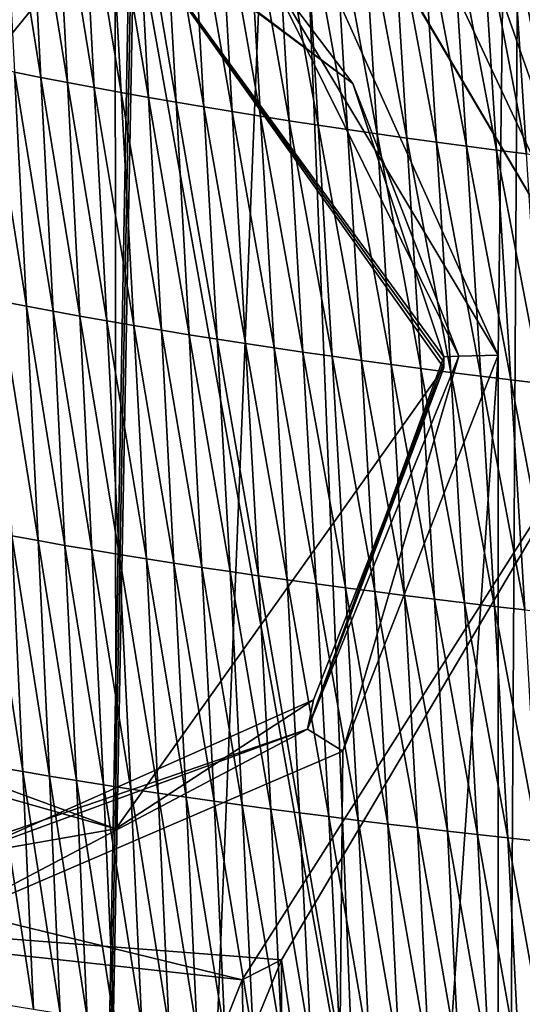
# Model space of a CAD drawing. Extents: x -54 to 446, y -6 to 1400.
# Tile 196 of 254: x -7.58 to -4.23, y 1377.86 to 1384.42. Entities that reach past the tile are written whole.
import ezdxf

# ---------------------------------------------------------------- set-up
doc = ezdxf.new("R2010")
doc.units = 0
doc.header["$LTSCALE"] = 52.148148
for name, color, linetype in [('1192', 7, 'CONTINUOUS'), ('1280', 7, 'CONTINUOUS'), ('1281', 7, 'CONTINUOUS'), ('1312', 7, 'CONTINUOUS'), ('1313', 7, 'CONTINUOUS'), ('1378', 7, 'CONTINUOUS'), ('1576', 7, 'CONTINUOUS'), ('892', 7, 'CONTINUOUS'), ('898', 7, 'CONTINUOUS'), ('928', 7, 'CONTINUOUS'), ('929', 7, 'CONTINUOUS'), ('999', 7, 'CONTINUOUS')]:
    doc.layers.add(name, color=color, linetype=linetype)

msp = doc.modelspace()

# ---------------------------------------------------------------- linework, layer by layer
at = {"layer": '1192', "color": 7, "linetype": 'CONTINUOUS'}
for points in [[(-6.9368, 1379.0288, -10.5186), (-10.794, 1380.4398, -6.5), (-6.9406, 1385.1725, -10.5161), (-6.9368, 1379.0288, -10.5186)], [(-6.9406, 1385.1725, -10.5161), (-10.794, 1380.4398, -6.5), (-10.794, 1383.7602, -6.5), (-6.9406, 1385.1725, -10.5161)], [(-4.75, 1382.1, -11.6704), (-6.9368, 1379.0288, -10.5186), (-6.9406, 1385.1725, -10.5161), (-4.75, 1382.1, -11.6704)]]:
    msp.add_3dface(points, dxfattribs=at)
at = {"layer": '1280', "color": 7, "linetype": 'CONTINUOUS'}
for points in [[(-4.75, 1382.1, -11.6704), (-5.6182, 1379.8887, -14.5826), (-6.9368, 1379.0288, -10.5186), (-4.75, 1382.1, -11.6704)], [(-4.75, 1382.1, -14.906), (-5.6182, 1379.8887, -14.5826), (-4.75, 1382.1, -11.6704), (-4.75, 1382.1, -14.906)], [(-10.5206, 1380.0484, -11.0118), (-10.794, 1380.4398, -6.5), (-6.9368, 1379.0288, -10.5186), (-10.5206, 1380.0484, -11.0118)], [(-7.9507, 1378.8504, -13.3093), (-10.5206, 1380.0484, -11.0118), (-6.9368, 1379.0288, -10.5186), (-7.9507, 1378.8504, -13.3093)], [(-5.6182, 1379.8887, -14.5826), (-7.9507, 1378.8504, -13.3093), (-6.9368, 1379.0288, -10.5186), (-5.6182, 1379.8887, -14.5826)]]:
    msp.add_3dface(points, dxfattribs=at)
at = {"layer": '1281', "color": 7, "linetype": 'CONTINUOUS'}
for points in [[(-9.0211, 1385.1854, -12.4909), (-6.9406, 1385.1725, -10.5161), (-10.794, 1383.7602, -6.5), (-9.0211, 1385.1854, -12.4909)], [(-4.7508, 1382.1726, -14.9057), (-4.7502, 1382.1367, -14.9059), (-6.9406, 1385.1725, -10.5161), (-4.7508, 1382.1726, -14.9057)], [(-5.3579, 1383.9926, -14.6879), (-4.7508, 1382.1726, -14.9057), (-6.9406, 1385.1725, -10.5161), (-5.3579, 1383.9926, -14.6879)], [(-4.7502, 1382.1367, -14.9059), (-4.75, 1382.1, -14.906), (-6.9406, 1385.1725, -10.5161), (-4.7502, 1382.1367, -14.9059)], [(-4.75, 1382.1, -14.906), (-4.75, 1382.1, -11.6704), (-6.9406, 1385.1725, -10.5161), (-4.75, 1382.1, -14.906)], [(-6.9027, 1385.1591, -13.9608), (-5.3579, 1383.9926, -14.6879), (-6.9406, 1385.1725, -10.5161), (-6.9027, 1385.1591, -13.9608)]]:
    msp.add_3dface(points, dxfattribs=at)
at = {"layer": '1312', "color": 7, "linetype": 'CONTINUOUS'}
for points in [[(-3.5, 1382.1, -12.1041), (-6.0941, 1378.0235, -11.0282), (-3.5, 1382.1, -13.5554), (-3.5, 1382.1, -12.1041)], [(-6.0941, 1378.0235, -11.0282), (-5.8319, 1378.1567, -12.7275), (-3.5, 1382.1, -13.5554), (-6.0941, 1378.0235, -11.0282)], [(-6.0941, 1378.0235, -11.0282), (-11.5655, 1379.3546, -5), (-10.7432, 1378.5328, -8.9768), (-6.0941, 1378.0235, -11.0282)], [(-6.0941, 1378.0235, -11.0282), (-10.7432, 1378.5328, -8.9768), (-5.8319, 1378.1567, -12.7275), (-6.0941, 1378.0235, -11.0282)]]:
    msp.add_3dface(points, dxfattribs=at)
at = {"layer": '1313', "color": 7, "linetype": 'CONTINUOUS'}
for points in [[(-5.8144, 1386.0336, -11.1782), (-3.5, 1382.1, -12.1041), (-5.8231, 1386.0384, -12.7315), (-5.8144, 1386.0336, -11.1782)], [(-3.5, 1382.1, -12.1041), (-3.5, 1382.1, -13.5554), (-5.8231, 1386.0384, -12.7315), (-3.5, 1382.1, -12.1041)]]:
    msp.add_3dface(points, dxfattribs=at)
at = {"layer": '1378', "color": 7, "linetype": 'CONTINUOUS'}
for points in [[(-9.7708, 1393.9913, 13.5274), (-7.5549, 1345.8057, 11.7864), (-9.9522, 1357.5035, 9.8465), (-9.7708, 1393.9913, 13.5274)], [(-6.7, 1393.041, 17.2233), (-7.5549, 1345.8057, 11.7864), (-9.7708, 1393.9913, 13.5274), (-6.7, 1393.041, 17.2233)], [(-6.7, 1393.041, 17.2233), (-6.7, 1392.0717, 17.1158), (-7.5549, 1345.8057, 11.7864), (-6.7, 1393.041, 17.2233)], [(-6.7, 1391.1, 17.0082), (-7.5549, 1345.8057, 11.7864), (-6.7, 1392.0717, 17.1158), (-6.7, 1391.1, 17.0082)], [(-5.8127, 1388.7334, 17.4236), (-7.5549, 1345.8057, 11.7864), (-6.7, 1391.1, 17.0082), (-5.8127, 1388.7334, 17.4236)], [(-4.0933, 1345.843, 13.9243), (-7.5549, 1345.8057, 11.7864), (-5.8127, 1388.7334, 17.4236), (-4.0933, 1345.843, 13.9243)], [(-3.1, 1387.5, 18.618), (-4.0933, 1345.843, 13.9243), (-5.8127, 1388.7334, 17.4236), (-3.1, 1387.5, 18.618)]]:
    msp.add_3dface(points, dxfattribs=at)
at = {"layer": '1576', "color": 7, "linetype": 'CONTINUOUS'}
for points in [[(-7.5159, 1385.5946, 19.5554), (-7.6902, 1385.6316, 19.4404), (-7.4353, 1384.0335, 19.4284), (-7.5159, 1385.5946, 19.5554)], [(-7.4353, 1384.0335, 19.4284), (-7.6902, 1385.6316, 19.4404), (-7.6109, 1384.0686, 19.314), (-7.4353, 1384.0335, 19.4284)], [(-7.3402, 1385.5583, 19.6671), (-7.5159, 1385.5946, 19.5554), (-7.2583, 1383.9991, 19.5395), (-7.3402, 1385.5583, 19.6671)], [(-7.2583, 1383.9991, 19.5395), (-7.5159, 1385.5946, 19.5554), (-7.4353, 1384.0335, 19.4284), (-7.2583, 1383.9991, 19.5395)], [(-7.1629, 1385.5227, 19.7756), (-7.3402, 1385.5583, 19.6671), (-7.0798, 1383.9654, 19.6474), (-7.1629, 1385.5227, 19.7756)], [(-7.0798, 1383.9654, 19.6474), (-7.3402, 1385.5583, 19.6671), (-7.2583, 1383.9991, 19.5395), (-7.0798, 1383.9654, 19.6474)], [(-6.9841, 1385.4877, 19.8812), (-7.1629, 1385.5227, 19.7756), (-6.8997, 1383.9323, 19.7523), (-6.9841, 1385.4877, 19.8812)], [(-6.8997, 1383.9323, 19.7523), (-7.1629, 1385.5227, 19.7756), (-7.0798, 1383.9654, 19.6474), (-6.8997, 1383.9323, 19.7523)], [(-6.8035, 1385.4534, 19.9839), (-6.9841, 1385.4877, 19.8812), (-6.7179, 1383.8998, 19.8544), (-6.8035, 1385.4534, 19.9839)], [(-6.7179, 1383.8998, 19.8544), (-6.9841, 1385.4877, 19.8812), (-6.8997, 1383.9323, 19.7523), (-6.7179, 1383.8998, 19.8544)], [(-6.6212, 1385.4197, 20.084), (-6.8035, 1385.4534, 19.9839), (-6.5344, 1383.8679, 19.954), (-6.6212, 1385.4197, 20.084)], [(-6.5344, 1383.8679, 19.954), (-6.8035, 1385.4534, 19.9839), (-6.7179, 1383.8998, 19.8544), (-6.5344, 1383.8679, 19.954)], [(-6.4368, 1385.3865, 20.1816), (-6.6212, 1385.4197, 20.084), (-6.3489, 1383.8365, 20.0511), (-6.4368, 1385.3865, 20.1816)], [(-6.3489, 1383.8365, 20.0511), (-6.6212, 1385.4197, 20.084), (-6.5344, 1383.8679, 19.954), (-6.3489, 1383.8365, 20.0511)], [(-6.2505, 1385.3539, 20.2771), (-6.4368, 1385.3865, 20.1816), (-6.1614, 1383.8056, 20.146), (-6.2505, 1385.3539, 20.2771)], [(-6.1614, 1383.8056, 20.146), (-6.4368, 1385.3865, 20.1816), (-6.3489, 1383.8365, 20.0511), (-6.1614, 1383.8056, 20.146)], [(-6.0619, 1385.3217, 20.3705), (-6.2505, 1385.3539, 20.2771), (-5.9719, 1383.7751, 20.2389), (-6.0619, 1385.3217, 20.3705)], [(-5.9719, 1383.7751, 20.2389), (-6.2505, 1385.3539, 20.2771), (-6.1614, 1383.8056, 20.146), (-5.9719, 1383.7751, 20.2389)], [(-5.8713, 1385.29, 20.462), (-6.0619, 1385.3217, 20.3705), (-5.7803, 1383.7451, 20.33), (-5.8713, 1385.29, 20.462)], [(-5.7803, 1383.7451, 20.33), (-6.0619, 1385.3217, 20.3705), (-5.9719, 1383.7751, 20.2389), (-5.7803, 1383.7451, 20.33)], [(-5.6788, 1385.2587, 20.5515), (-5.8713, 1385.29, 20.462), (-5.5869, 1383.7154, 20.419), (-5.6788, 1385.2587, 20.5515)], [(-5.5869, 1383.7154, 20.419), (-5.8713, 1385.29, 20.462), (-5.7803, 1383.7451, 20.33), (-5.5869, 1383.7154, 20.419)], [(-5.4847, 1385.2279, 20.6389), (-5.6788, 1385.2587, 20.5515), (-5.3919, 1383.6863, 20.5061), (-5.4847, 1385.2279, 20.6389)], [(-5.3919, 1383.6863, 20.5061), (-5.6788, 1385.2587, 20.5515), (-5.5869, 1383.7154, 20.419), (-5.3919, 1383.6863, 20.5061)], [(-5.2892, 1385.1977, 20.7243), (-5.4847, 1385.2279, 20.6389), (-5.1956, 1383.6576, 20.5911), (-5.2892, 1385.1977, 20.7243)], [(-5.1956, 1383.6576, 20.5911), (-5.4847, 1385.2279, 20.6389), (-5.3919, 1383.6863, 20.5061), (-5.1956, 1383.6576, 20.5911)], [(-5.0926, 1385.168, 20.8074), (-5.2892, 1385.1977, 20.7243), (-4.9981, 1383.6295, 20.6739), (-5.0926, 1385.168, 20.8074)], [(-4.9981, 1383.6295, 20.6739), (-5.2892, 1385.1977, 20.7243), (-5.1956, 1383.6576, 20.5911), (-4.9981, 1383.6295, 20.6739)], [(-4.8949, 1385.139, 20.888), (-5.0926, 1385.168, 20.8074), (-4.7996, 1383.602, 20.7541), (-4.8949, 1385.139, 20.888)], [(-4.7996, 1383.602, 20.7541), (-5.0926, 1385.168, 20.8074), (-4.9981, 1383.6295, 20.6739), (-4.7996, 1383.602, 20.7541)], [(-4.6964, 1385.1106, 20.9657), (-4.8949, 1385.139, 20.888), (-4.6003, 1383.5751, 20.8316), (-4.6964, 1385.1106, 20.9657)], [(-4.6003, 1383.5751, 20.8316), (-4.8949, 1385.139, 20.888), (-4.7996, 1383.602, 20.7541), (-4.6003, 1383.5751, 20.8316)], [(-4.4973, 1385.0829, 21.0404), (-4.6964, 1385.1106, 20.9657), (-4.4002, 1383.5488, 20.9059), (-4.4973, 1385.0829, 21.0404)], [(-4.4002, 1383.5488, 20.9059), (-4.6964, 1385.1106, 20.9657), (-4.6003, 1383.5751, 20.8316), (-4.4002, 1383.5488, 20.9059)], [(-4.2977, 1385.056, 21.1117), (-4.4973, 1385.0829, 21.0404), (-4.1995, 1383.5234, 20.9767), (-4.2977, 1385.056, 21.1117)], [(-4.1995, 1383.5234, 20.9767), (-4.4973, 1385.0829, 21.0404), (-4.4002, 1383.5488, 20.9059), (-4.1995, 1383.5234, 20.9767)], [(-4.0979, 1385.0298, 21.1796), (-4.2977, 1385.056, 21.1117), (-3.9987, 1383.4986, 21.0442), (-4.0979, 1385.0298, 21.1796)], [(-3.9987, 1383.4986, 21.0442), (-4.2977, 1385.056, 21.1117), (-4.1995, 1383.5234, 20.9767), (-3.9987, 1383.4986, 21.0442)], [(-7.6109, 1384.0686, 19.314), (-7.7852, 1384.1045, 19.1961), (-7.5312, 1382.5092, 19.1851), (-7.6109, 1384.0686, 19.314)], [(-7.5312, 1382.5092, 19.1851), (-7.7852, 1384.1045, 19.1961), (-7.7066, 1382.543, 19.0679), (-7.5312, 1382.5092, 19.1851)], [(-7.4353, 1384.0335, 19.4284), (-7.6109, 1384.0686, 19.314), (-7.3544, 1382.476, 19.2989), (-7.4353, 1384.0335, 19.4284)], [(-7.3544, 1382.476, 19.2989), (-7.6109, 1384.0686, 19.314), (-7.5312, 1382.5092, 19.1851), (-7.3544, 1382.476, 19.2989)], [(-7.2583, 1383.9991, 19.5395), (-7.4353, 1384.0335, 19.4284), (-7.1762, 1382.4436, 19.4094), (-7.2583, 1383.9991, 19.5395)], [(-7.1762, 1382.4436, 19.4094), (-7.4353, 1384.0335, 19.4284), (-7.3544, 1382.476, 19.2989), (-7.1762, 1382.4436, 19.4094)], [(-7.0798, 1383.9654, 19.6474), (-7.2583, 1383.9991, 19.5395), (-6.9965, 1382.4117, 19.5168), (-7.0798, 1383.9654, 19.6474)], [(-6.9965, 1382.4117, 19.5168), (-7.2583, 1383.9991, 19.5395), (-7.1762, 1382.4436, 19.4094), (-6.9965, 1382.4117, 19.5168)], [(-6.8997, 1383.9323, 19.7523), (-7.0798, 1383.9654, 19.6474), (-6.8153, 1382.3806, 19.6212), (-6.8997, 1383.9323, 19.7523)], [(-6.8153, 1382.3806, 19.6212), (-7.0798, 1383.9654, 19.6474), (-6.9965, 1382.4117, 19.5168), (-6.8153, 1382.3806, 19.6212)], [(-6.7179, 1383.8998, 19.8544), (-6.8997, 1383.9323, 19.7523), (-6.6323, 1382.3499, 19.7227), (-6.7179, 1383.8998, 19.8544)], [(-6.6323, 1382.3499, 19.7227), (-6.8997, 1383.9323, 19.7523), (-6.8153, 1382.3806, 19.6212), (-6.6323, 1382.3499, 19.7227)], [(-6.5344, 1383.8679, 19.954), (-6.7179, 1383.8998, 19.8544), (-6.4476, 1382.3199, 19.8217), (-6.5344, 1383.8679, 19.954)], [(-6.4476, 1382.3199, 19.8217), (-6.7179, 1383.8998, 19.8544), (-6.6323, 1382.3499, 19.7227), (-6.4476, 1382.3199, 19.8217)], [(-6.3489, 1383.8365, 20.0511), (-6.5344, 1383.8679, 19.954), (-6.2611, 1382.2903, 19.9184), (-6.3489, 1383.8365, 20.0511)], [(-6.2611, 1382.2903, 19.9184), (-6.5344, 1383.8679, 19.954), (-6.4476, 1382.3199, 19.8217), (-6.2611, 1382.2903, 19.9184)], [(-6.1614, 1383.8056, 20.146), (-6.3489, 1383.8365, 20.0511), (-6.0726, 1382.2611, 20.0128), (-6.1614, 1383.8056, 20.146)], [(-6.0726, 1382.2611, 20.0128), (-6.3489, 1383.8365, 20.0511), (-6.2611, 1382.2903, 19.9184), (-6.0726, 1382.2611, 20.0128)], [(-5.9719, 1383.7751, 20.2389), (-6.1614, 1383.8056, 20.146), (-5.882, 1382.2323, 20.1053), (-5.9719, 1383.7751, 20.2389)], [(-5.882, 1382.2323, 20.1053), (-6.1614, 1383.8056, 20.146), (-6.0726, 1382.2611, 20.0128), (-5.882, 1382.2323, 20.1053)], [(-5.7803, 1383.7451, 20.33), (-5.9719, 1383.7751, 20.2389), (-5.6896, 1382.204, 20.1959), (-5.7803, 1383.7451, 20.33)], [(-5.6896, 1382.204, 20.1959), (-5.9719, 1383.7751, 20.2389), (-5.882, 1382.2323, 20.1053), (-5.6896, 1382.204, 20.1959)], [(-5.5869, 1383.7154, 20.419), (-5.7803, 1383.7451, 20.33), (-5.4953, 1382.176, 20.2846), (-5.5869, 1383.7154, 20.419)], [(-5.4953, 1382.176, 20.2846), (-5.7803, 1383.7451, 20.33), (-5.6896, 1382.204, 20.1959), (-5.4953, 1382.176, 20.2846)], [(-5.3919, 1383.6863, 20.5061), (-5.5869, 1383.7154, 20.419), (-5.2995, 1382.1485, 20.3712), (-5.3919, 1383.6863, 20.5061)], [(-5.2995, 1382.1485, 20.3712), (-5.5869, 1383.7154, 20.419), (-5.4953, 1382.176, 20.2846), (-5.2995, 1382.1485, 20.3712)], [(-5.1956, 1383.6576, 20.5911), (-5.3919, 1383.6863, 20.5061), (-5.1024, 1382.1215, 20.4559), (-5.1956, 1383.6576, 20.5911)], [(-5.1024, 1382.1215, 20.4559), (-5.3919, 1383.6863, 20.5061), (-5.2995, 1382.1485, 20.3712), (-5.1024, 1382.1215, 20.4559)], [(-4.9981, 1383.6295, 20.6739), (-5.1956, 1383.6576, 20.5911), (-4.9042, 1382.0949, 20.5384), (-4.9981, 1383.6295, 20.6739)], [(-4.9042, 1382.0949, 20.5384), (-5.1956, 1383.6576, 20.5911), (-5.1024, 1382.1215, 20.4559), (-4.9042, 1382.0949, 20.5384)], [(-4.7996, 1383.602, 20.7541), (-4.9981, 1383.6295, 20.6739), (-4.7049, 1382.0689, 20.6184), (-4.7996, 1383.602, 20.7541)], [(-4.7049, 1382.0689, 20.6184), (-4.9981, 1383.6295, 20.6739), (-4.9042, 1382.0949, 20.5384), (-4.7049, 1382.0689, 20.6184)], [(-4.6003, 1383.5751, 20.8316), (-4.7996, 1383.602, 20.7541), (-4.5047, 1382.0436, 20.6955), (-4.6003, 1383.5751, 20.8316)], [(-4.5047, 1382.0436, 20.6955), (-4.7996, 1383.602, 20.7541), (-4.7049, 1382.0689, 20.6184), (-4.5047, 1382.0436, 20.6955)], [(-4.4002, 1383.5488, 20.9059), (-4.6003, 1383.5751, 20.8316), (-4.3037, 1382.0188, 20.7694), (-4.4002, 1383.5488, 20.9059)], [(-4.3037, 1382.0188, 20.7694), (-4.6003, 1383.5751, 20.8316), (-4.5047, 1382.0436, 20.6955), (-4.3037, 1382.0188, 20.7694)], [(-4.1995, 1383.5234, 20.9767), (-4.4002, 1383.5488, 20.9059), (-4.1022, 1381.9948, 20.8399), (-4.1995, 1383.5234, 20.9767)], [(-4.1022, 1381.9948, 20.8399), (-4.4002, 1383.5488, 20.9059), (-4.3037, 1382.0188, 20.7694), (-4.1022, 1381.9948, 20.8399)], [(-7.5312, 1382.5092, 19.1851), (-7.7066, 1382.543, 19.0679), (-7.4528, 1380.9479, 19.0532), (-7.5312, 1382.5092, 19.1851)], [(-7.4528, 1380.9479, 19.0532), (-7.7066, 1382.543, 19.0679), (-7.6293, 1380.9798, 18.9365), (-7.4528, 1380.9479, 19.0532)], [(-7.3544, 1382.476, 19.2989), (-7.5312, 1382.5092, 19.1851), (-7.2749, 1380.9167, 19.1664), (-7.3544, 1382.476, 19.2989)], [(-7.2749, 1380.9167, 19.1664), (-7.5312, 1382.5092, 19.1851), (-7.4528, 1380.9479, 19.0532), (-7.2749, 1380.9167, 19.1664)], [(-7.1762, 1382.4436, 19.4094), (-7.3544, 1382.476, 19.2989), (-7.0957, 1380.8861, 19.2763), (-7.1762, 1382.4436, 19.4094)], [(-7.0957, 1380.8861, 19.2763), (-7.3544, 1382.476, 19.2989), (-7.2749, 1380.9167, 19.1664), (-7.0957, 1380.8861, 19.2763)], [(-6.9965, 1382.4117, 19.5168), (-7.1762, 1382.4436, 19.4094), (-6.9149, 1380.8562, 19.3831), (-6.9965, 1382.4117, 19.5168)], [(-6.9149, 1380.8562, 19.3831), (-7.1762, 1382.4436, 19.4094), (-7.0957, 1380.8861, 19.2763), (-6.9149, 1380.8562, 19.3831)], [(-6.8153, 1382.3806, 19.6212), (-6.9965, 1382.4117, 19.5168), (-6.7325, 1380.8269, 19.487), (-6.8153, 1382.3806, 19.6212)], [(-6.7325, 1380.8269, 19.487), (-6.9965, 1382.4117, 19.5168), (-6.9149, 1380.8562, 19.3831), (-6.7325, 1380.8269, 19.487)], [(-6.6323, 1382.3499, 19.7227), (-6.8153, 1382.3806, 19.6212), (-6.5485, 1380.7981, 19.5881), (-6.6323, 1382.3499, 19.7227)], [(-6.5485, 1380.7981, 19.5881), (-6.8153, 1382.3806, 19.6212), (-6.7325, 1380.8269, 19.487), (-6.5485, 1380.7981, 19.5881)], [(-6.4476, 1382.3199, 19.8217), (-6.6323, 1382.3499, 19.7227), (-6.3628, 1380.7698, 19.6866), (-6.4476, 1382.3199, 19.8217)], [(-6.3628, 1380.7698, 19.6866), (-6.6323, 1382.3499, 19.7227), (-6.5485, 1380.7981, 19.5881), (-6.3628, 1380.7698, 19.6866)], [(-6.2611, 1382.2903, 19.9184), (-6.4476, 1382.3199, 19.8217), (-6.1753, 1380.7419, 19.7828), (-6.2611, 1382.2903, 19.9184)], [(-6.1753, 1380.7419, 19.7828), (-6.4476, 1382.3199, 19.8217), (-6.3628, 1380.7698, 19.6866), (-6.1753, 1380.7419, 19.7828)], [(-6.0726, 1382.2611, 20.0128), (-6.2611, 1382.2903, 19.9184), (-5.9859, 1380.7145, 19.8768), (-6.0726, 1382.2611, 20.0128)], [(-5.9859, 1380.7145, 19.8768), (-6.2611, 1382.2903, 19.9184), (-6.1753, 1380.7419, 19.7828), (-5.9859, 1380.7145, 19.8768)], [(-5.882, 1382.2323, 20.1053), (-6.0726, 1382.2611, 20.0128), (-5.7945, 1380.6875, 19.9688), (-5.882, 1382.2323, 20.1053)], [(-5.7945, 1380.6875, 19.9688), (-6.0726, 1382.2611, 20.0128), (-5.9859, 1380.7145, 19.8768), (-5.7945, 1380.6875, 19.9688)], [(-5.6896, 1382.204, 20.1959), (-5.882, 1382.2323, 20.1053), (-5.6012, 1380.6608, 20.059), (-5.6896, 1382.204, 20.1959)], [(-5.6012, 1380.6608, 20.059), (-5.882, 1382.2323, 20.1053), (-5.7945, 1380.6875, 19.9688), (-5.6012, 1380.6608, 20.059)], [(-5.4953, 1382.176, 20.2846), (-5.6896, 1382.204, 20.1959), (-5.4062, 1380.6345, 20.1473), (-5.4953, 1382.176, 20.2846)], [(-5.4062, 1380.6345, 20.1473), (-5.6896, 1382.204, 20.1959), (-5.6012, 1380.6608, 20.059), (-5.4062, 1380.6345, 20.1473)], [(-5.2995, 1382.1485, 20.3712), (-5.4953, 1382.176, 20.2846), (-5.2097, 1380.6086, 20.2336), (-5.2995, 1382.1485, 20.3712)], [(-5.2097, 1380.6086, 20.2336), (-5.4953, 1382.176, 20.2846), (-5.4062, 1380.6345, 20.1473), (-5.2097, 1380.6086, 20.2336)], [(-5.1024, 1382.1215, 20.4559), (-5.2995, 1382.1485, 20.3712), (-5.0119, 1380.5831, 20.3179), (-5.1024, 1382.1215, 20.4559)], [(-5.0119, 1380.5831, 20.3179), (-5.2995, 1382.1485, 20.3712), (-5.2097, 1380.6086, 20.2336), (-5.0119, 1380.5831, 20.3179)], [(-4.9042, 1382.0949, 20.5384), (-5.1024, 1382.1215, 20.4559), (-4.8129, 1380.5582, 20.4001), (-4.9042, 1382.0949, 20.5384)], [(-4.8129, 1380.5582, 20.4001), (-5.1024, 1382.1215, 20.4559), (-5.0119, 1380.5831, 20.3179), (-4.8129, 1380.5582, 20.4001)], [(-4.7049, 1382.0689, 20.6184), (-4.9042, 1382.0949, 20.5384), (-4.613, 1380.5337, 20.4798), (-4.7049, 1382.0689, 20.6184)], [(-4.613, 1380.5337, 20.4798), (-4.9042, 1382.0949, 20.5384), (-4.8129, 1380.5582, 20.4001), (-4.613, 1380.5337, 20.4798)], [(-4.5047, 1382.0436, 20.6955), (-4.7049, 1382.0689, 20.6184), (-4.4121, 1380.5098, 20.5566), (-4.5047, 1382.0436, 20.6955)], [(-4.4121, 1380.5098, 20.5566), (-4.7049, 1382.0689, 20.6184), (-4.613, 1380.5337, 20.4798), (-4.4121, 1380.5098, 20.5566)], [(-4.3037, 1382.0188, 20.7694), (-4.5047, 1382.0436, 20.6955), (-4.2103, 1380.4865, 20.6302), (-4.3037, 1382.0188, 20.7694)], [(-4.2103, 1380.4865, 20.6302), (-4.5047, 1382.0436, 20.6955), (-4.4121, 1380.5098, 20.5566), (-4.2103, 1380.4865, 20.6302)], [(-4.1022, 1381.9948, 20.8399), (-4.3037, 1382.0188, 20.7694), (-4.0079, 1380.4639, 20.7003), (-4.1022, 1381.9948, 20.8399)], [(-4.0079, 1380.4639, 20.7003), (-4.3037, 1382.0188, 20.7694), (-4.2103, 1380.4865, 20.6302), (-4.0079, 1380.4639, 20.7003)], [(-7.6293, 1380.9798, 18.9365), (-7.8045, 1381.0124, 18.8161), (-7.5549, 1379.4093, 18.8013), (-7.6293, 1380.9798, 18.9365)], [(-7.5549, 1379.4093, 18.8013), (-7.8045, 1381.0124, 18.8161), (-7.731, 1379.4401, 18.6816), (-7.5549, 1379.4093, 18.8013)], [(-7.4528, 1380.9479, 19.0532), (-7.6293, 1380.9798, 18.9365), (-7.3775, 1379.3793, 18.9174), (-7.4528, 1380.9479, 19.0532)], [(-7.3775, 1379.3793, 18.9174), (-7.6293, 1380.9798, 18.9365), (-7.5549, 1379.4093, 18.8013), (-7.3775, 1379.3793, 18.9174)], [(-7.2749, 1380.9167, 19.1664), (-7.4528, 1380.9479, 19.0532), (-7.1987, 1379.35, 19.03), (-7.2749, 1380.9167, 19.1664)], [(-7.1987, 1379.35, 19.03), (-7.4528, 1380.9479, 19.0532), (-7.3775, 1379.3793, 18.9174), (-7.1987, 1379.35, 19.03)], [(-7.0957, 1380.8861, 19.2763), (-7.2749, 1380.9167, 19.1664), (-7.0184, 1379.3213, 19.1394), (-7.0957, 1380.8861, 19.2763)], [(-7.0184, 1379.3213, 19.1394), (-7.2749, 1380.9167, 19.1664), (-7.1987, 1379.35, 19.03), (-7.0184, 1379.3213, 19.1394)], [(-6.9149, 1380.8562, 19.3831), (-7.0957, 1380.8861, 19.2763), (-6.8367, 1379.2932, 19.2457), (-6.9149, 1380.8562, 19.3831)], [(-6.8367, 1379.2932, 19.2457), (-7.0957, 1380.8861, 19.2763), (-7.0184, 1379.3213, 19.1394), (-6.8367, 1379.2932, 19.2457)], [(-6.7325, 1380.8269, 19.487), (-6.9149, 1380.8562, 19.3831), (-6.6534, 1379.2656, 19.3491), (-6.7325, 1380.8269, 19.487)], [(-6.6534, 1379.2656, 19.3491), (-6.9149, 1380.8562, 19.3831), (-6.8367, 1379.2932, 19.2457), (-6.6534, 1379.2656, 19.3491)], [(-6.5485, 1380.7981, 19.5881), (-6.7325, 1380.8269, 19.487), (-6.4685, 1379.2386, 19.4497), (-6.5485, 1380.7981, 19.5881)], [(-6.4685, 1379.2386, 19.4497), (-6.7325, 1380.8269, 19.487), (-6.6534, 1379.2656, 19.3491), (-6.4685, 1379.2386, 19.4497)], [(-6.3628, 1380.7698, 19.6866), (-6.5485, 1380.7981, 19.5881), (-6.2819, 1379.212, 19.5478), (-6.3628, 1380.7698, 19.6866)], [(-6.2819, 1379.212, 19.5478), (-6.5485, 1380.7981, 19.5881), (-6.4685, 1379.2386, 19.4497), (-6.2819, 1379.212, 19.5478)], [(-6.1753, 1380.7419, 19.7828), (-6.3628, 1380.7698, 19.6866), (-6.0936, 1379.1858, 19.6435), (-6.1753, 1380.7419, 19.7828)], [(-6.0936, 1379.1858, 19.6435), (-6.3628, 1380.7698, 19.6866), (-6.2819, 1379.212, 19.5478), (-6.0936, 1379.1858, 19.6435)], [(-5.9859, 1380.7145, 19.8768), (-6.1753, 1380.7419, 19.7828), (-5.9034, 1379.16, 19.7371), (-5.9859, 1380.7145, 19.8768)], [(-5.9034, 1379.16, 19.7371), (-6.1753, 1380.7419, 19.7828), (-6.0936, 1379.1858, 19.6435), (-5.9034, 1379.16, 19.7371)], [(-5.7945, 1380.6875, 19.9688), (-5.9859, 1380.7145, 19.8768), (-5.7113, 1379.1346, 19.8287), (-5.7945, 1380.6875, 19.9688)], [(-5.7113, 1379.1346, 19.8287), (-5.9859, 1380.7145, 19.8768), (-5.9034, 1379.16, 19.7371), (-5.7113, 1379.1346, 19.8287)], [(-5.6012, 1380.6608, 20.059), (-5.7945, 1380.6875, 19.9688), (-5.5173, 1379.1095, 19.9185), (-5.6012, 1380.6608, 20.059)], [(-5.5173, 1379.1095, 19.9185), (-5.7945, 1380.6875, 19.9688), (-5.7113, 1379.1346, 19.8287), (-5.5173, 1379.1095, 19.9185)], [(-5.4062, 1380.6345, 20.1473), (-5.6012, 1380.6608, 20.059), (-5.3217, 1379.0848, 20.0064), (-5.4062, 1380.6345, 20.1473)], [(-5.3217, 1379.0848, 20.0064), (-5.6012, 1380.6608, 20.059), (-5.5173, 1379.1095, 19.9185), (-5.3217, 1379.0848, 20.0064)], [(-5.2097, 1380.6086, 20.2336), (-5.4062, 1380.6345, 20.1473), (-5.1246, 1379.0604, 20.0924), (-5.2097, 1380.6086, 20.2336)], [(-5.1246, 1379.0604, 20.0924), (-5.4062, 1380.6345, 20.1473), (-5.3217, 1379.0848, 20.0064), (-5.1246, 1379.0604, 20.0924)], [(-5.0119, 1380.5831, 20.3179), (-5.2097, 1380.6086, 20.2336), (-4.9262, 1379.0365, 20.1764), (-5.0119, 1380.5831, 20.3179)], [(-4.9262, 1379.0365, 20.1764), (-5.2097, 1380.6086, 20.2336), (-5.1246, 1379.0604, 20.0924), (-4.9262, 1379.0365, 20.1764)], [(-4.8129, 1380.5582, 20.4001), (-5.0119, 1380.5831, 20.3179), (-4.7267, 1379.0129, 20.2582), (-4.8129, 1380.5582, 20.4001)], [(-4.7267, 1379.0129, 20.2582), (-5.0119, 1380.5831, 20.3179), (-4.9262, 1379.0365, 20.1764), (-4.7267, 1379.0129, 20.2582)], [(-4.613, 1380.5337, 20.4798), (-4.8129, 1380.5582, 20.4001), (-4.5261, 1378.9899, 20.3376), (-4.613, 1380.5337, 20.4798)], [(-4.5261, 1378.9899, 20.3376), (-4.8129, 1380.5582, 20.4001), (-4.7267, 1379.0129, 20.2582), (-4.5261, 1378.9899, 20.3376)], [(-4.4121, 1380.5098, 20.5566), (-4.613, 1380.5337, 20.4798), (-4.3246, 1378.9674, 20.4141), (-4.4121, 1380.5098, 20.5566)], [(-4.3246, 1378.9674, 20.4141), (-4.613, 1380.5337, 20.4798), (-4.5261, 1378.9899, 20.3376), (-4.3246, 1378.9674, 20.4141)], [(-4.2103, 1380.4865, 20.6302), (-4.4121, 1380.5098, 20.5566), (-4.1223, 1378.9455, 20.4874), (-4.2103, 1380.4865, 20.6302)], [(-4.1223, 1378.9455, 20.4874), (-4.4121, 1380.5098, 20.5566), (-4.3246, 1378.9674, 20.4141), (-4.1223, 1378.9455, 20.4874)], [(-7.5549, 1379.4093, 18.8013), (-7.731, 1379.4401, 18.6816), (-7.4852, 1377.8271, 18.6618), (-7.5549, 1379.4093, 18.8013)], [(-7.4852, 1377.8271, 18.6618), (-7.731, 1379.4401, 18.6816), (-7.6621, 1377.8561, 18.5427), (-7.4852, 1377.8271, 18.6618)], [(-7.3775, 1379.3793, 18.9174), (-7.5549, 1379.4093, 18.8013), (-7.307, 1377.7989, 18.7773), (-7.3775, 1379.3793, 18.9174)], [(-7.307, 1377.7989, 18.7773), (-7.5549, 1379.4093, 18.8013), (-7.4852, 1377.8271, 18.6618), (-7.307, 1377.7989, 18.7773)], [(-7.1987, 1379.35, 19.03), (-7.3775, 1379.3793, 18.9174), (-7.1274, 1377.7713, 18.8894), (-7.1987, 1379.35, 19.03)], [(-7.1274, 1377.7713, 18.8894), (-7.3775, 1379.3793, 18.9174), (-7.307, 1377.7989, 18.7773), (-7.1274, 1377.7713, 18.8894)], [(-7.0184, 1379.3213, 19.1394), (-7.1987, 1379.35, 19.03), (-6.9464, 1377.7443, 18.9982), (-7.0184, 1379.3213, 19.1394)], [(-6.9464, 1377.7443, 18.9982), (-7.1987, 1379.35, 19.03), (-7.1274, 1377.7713, 18.8894), (-6.9464, 1377.7443, 18.9982)], [(-6.8367, 1379.2932, 19.2457), (-7.0184, 1379.3213, 19.1394), (-6.7639, 1377.7178, 19.104), (-6.8367, 1379.2932, 19.2457)], [(-6.7639, 1377.7178, 19.104), (-7.0184, 1379.3213, 19.1394), (-6.9464, 1377.7443, 18.9982), (-6.7639, 1377.7178, 19.104)], [(-6.6534, 1379.2656, 19.3491), (-6.8367, 1379.2932, 19.2457), (-6.5798, 1377.6919, 19.2069), (-6.6534, 1379.2656, 19.3491)], [(-6.5798, 1377.6919, 19.2069), (-6.8367, 1379.2932, 19.2457), (-6.7639, 1377.7178, 19.104), (-6.5798, 1377.6919, 19.2069)], [(-6.4685, 1379.2386, 19.4497), (-6.6534, 1379.2656, 19.3491), (-6.3942, 1377.6664, 19.3071), (-6.4685, 1379.2386, 19.4497)], [(-6.3942, 1377.6664, 19.3071), (-6.6534, 1379.2656, 19.3491), (-6.5798, 1377.6919, 19.2069), (-6.3942, 1377.6664, 19.3071)], [(-6.2819, 1379.212, 19.5478), (-6.4685, 1379.2386, 19.4497), (-6.2069, 1377.6414, 19.4047), (-6.2819, 1379.212, 19.5478)], [(-6.2069, 1377.6414, 19.4047), (-6.4685, 1379.2386, 19.4497), (-6.3942, 1377.6664, 19.3071), (-6.2069, 1377.6414, 19.4047)], [(-6.0936, 1379.1858, 19.6435), (-6.2819, 1379.212, 19.5478), (-6.0179, 1377.6168, 19.5), (-6.0936, 1379.1858, 19.6435)], [(-6.0179, 1377.6168, 19.5), (-6.2819, 1379.212, 19.5478), (-6.2069, 1377.6414, 19.4047), (-6.0179, 1377.6168, 19.5)], [(-5.9034, 1379.16, 19.7371), (-6.0936, 1379.1858, 19.6435), (-5.827, 1377.5926, 19.5932), (-5.9034, 1379.16, 19.7371)], [(-5.827, 1377.5926, 19.5932), (-6.0936, 1379.1858, 19.6435), (-6.0179, 1377.6168, 19.5), (-5.827, 1377.5926, 19.5932)], [(-5.7113, 1379.1346, 19.8287), (-5.9034, 1379.16, 19.7371), (-5.6344, 1377.5686, 19.6844), (-5.7113, 1379.1346, 19.8287)], [(-5.6344, 1377.5686, 19.6844), (-5.9034, 1379.16, 19.7371), (-5.827, 1377.5926, 19.5932), (-5.6344, 1377.5686, 19.6844)], [(-5.5173, 1379.1095, 19.9185), (-5.7113, 1379.1346, 19.8287), (-5.4399, 1377.545, 19.7738), (-5.5173, 1379.1095, 19.9185)], [(-5.4399, 1377.545, 19.7738), (-5.7113, 1379.1346, 19.8287), (-5.6344, 1377.5686, 19.6844), (-5.4399, 1377.545, 19.7738)], [(-5.3217, 1379.0848, 20.0064), (-5.5173, 1379.1095, 19.9185), (-5.2438, 1377.5217, 19.8613), (-5.3217, 1379.0848, 20.0064)], [(-5.2438, 1377.5217, 19.8613), (-5.5173, 1379.1095, 19.9185), (-5.4399, 1377.545, 19.7738), (-5.2438, 1377.5217, 19.8613)], [(-5.1246, 1379.0604, 20.0924), (-5.3217, 1379.0848, 20.0064), (-5.0463, 1377.4987, 19.9469), (-5.1246, 1379.0604, 20.0924)], [(-5.0463, 1377.4987, 19.9469), (-5.3217, 1379.0848, 20.0064), (-5.2438, 1377.5217, 19.8613), (-5.0463, 1377.4987, 19.9469)], [(-4.9262, 1379.0365, 20.1764), (-5.1246, 1379.0604, 20.0924), (-4.8474, 1377.4762, 20.0305), (-4.9262, 1379.0365, 20.1764)], [(-4.8474, 1377.4762, 20.0305), (-5.1246, 1379.0604, 20.0924), (-5.0463, 1377.4987, 19.9469), (-4.8474, 1377.4762, 20.0305)], [(-4.7267, 1379.0129, 20.2582), (-4.9262, 1379.0365, 20.1764), (-4.6475, 1377.454, 20.1121), (-4.7267, 1379.0129, 20.2582)], [(-4.6475, 1377.454, 20.1121), (-4.9262, 1379.0365, 20.1764), (-4.8474, 1377.4762, 20.0305), (-4.6475, 1377.454, 20.1121)], [(-4.5261, 1378.9899, 20.3376), (-4.7267, 1379.0129, 20.2582), (-4.4465, 1377.4322, 20.1911), (-4.5261, 1378.9899, 20.3376)], [(-4.4465, 1377.4322, 20.1911), (-4.7267, 1379.0129, 20.2582), (-4.6475, 1377.454, 20.1121), (-4.4465, 1377.4322, 20.1911)], [(-4.3246, 1378.9674, 20.4141), (-4.5261, 1378.9899, 20.3376), (-4.2446, 1377.411, 20.2673), (-4.3246, 1378.9674, 20.4141)], [(-4.2446, 1377.411, 20.2673), (-4.5261, 1378.9899, 20.3376), (-4.4465, 1377.4322, 20.1911), (-4.2446, 1377.411, 20.2673)], [(-4.1223, 1378.9455, 20.4874), (-4.3246, 1378.9674, 20.4141), (-4.0418, 1377.3904, 20.3402), (-4.1223, 1378.9455, 20.4874)], [(-4.0418, 1377.3904, 20.3402), (-4.3246, 1378.9674, 20.4141), (-4.2446, 1377.411, 20.2673), (-4.0418, 1377.3904, 20.3402)]]:
    msp.add_3dface(points, dxfattribs=at)
at = {"layer": '892', "color": 7, "linetype": 'CONTINUOUS'}
for points in [[(-3, 1386.6, -13.6748), (-6.2702, 1388.0088, -12.5174), (-3.5, 1382.1, -13.5554), (-3, 1386.6, -13.6748)], [(-3.5, 1382.1, -13.5554), (-6.2702, 1388.0088, -12.5174), (-5.8231, 1386.0384, -12.7315), (-3.5, 1382.1, -13.5554)], [(-3.5, 1382.1, -13.5554), (-5.8319, 1378.1567, -12.7275), (-3.5, 1362.6, -13.5554), (-3.5, 1382.1, -13.5554)], [(-5.8319, 1378.1567, -12.7275), (-10.7432, 1378.5328, -8.9768), (-10.7338, 1366.1744, -8.9881), (-5.8319, 1378.1567, -12.7275)], [(-5.8231, 1366.5384, -12.7315), (-5.8319, 1378.1567, -12.7275), (-10.7338, 1366.1744, -8.9881), (-5.8231, 1366.5384, -12.7315)], [(-3.5, 1362.6, -13.5554), (-5.8319, 1378.1567, -12.7275), (-5.8231, 1366.5384, -12.7315), (-3.5, 1362.6, -13.5554)]]:
    msp.add_3dface(points, dxfattribs=at)
at = {"layer": '898', "color": 7, "linetype": 'CONTINUOUS'}
for points in [[(-12.0607, 1389, 3.647), (-8.9091, 1347.1001, 8.9099), (-7.5108, 1389, 10.1167), (-12.0607, 1389, 3.647)], [(-8.9091, 1347.1001, 8.9099), (0, 1347.0357, 12.6), (-7.5108, 1389, 10.1167), (-8.9091, 1347.1001, 8.9099)], [(-7.5108, 1389, 10.1167), (0, 1347.0357, 12.6), (0, 1389, 12.6), (-7.5108, 1389, 10.1167)], [(-5.8144, 1386.0336, -11.1782), (-5.3015, 1387.2331, -11.4304), (-3.5, 1382.1, -12.1041), (-5.8144, 1386.0336, -11.1782)], [(-5.3015, 1387.2331, -11.4304), (-3, 1386.6, -12.2376), (-3.5, 1382.1, -12.1041), (-5.3015, 1387.2331, -11.4304)], [(-6.0941, 1378.0235, -11.0282), (-3.5, 1382.1, -12.1041), (-5.86, 1366.5586, -11.1544), (-6.0941, 1378.0235, -11.0282)], [(-5.86, 1366.5586, -11.1544), (-3.5, 1382.1, -12.1041), (-3.5, 1362.6, -12.1041), (-5.86, 1366.5586, -11.1544)], [(-11.5655, 1379.3546, -5), (-6.0941, 1378.0235, -11.0282), (-10.8595, 1366.0746, -6.3899), (-11.5655, 1379.3546, -5)], [(-10.8595, 1366.0746, -6.3899), (-6.0941, 1378.0235, -11.0282), (-5.86, 1366.5586, -11.1544), (-10.8595, 1366.0746, -6.3899)]]:
    msp.add_3dface(points, dxfattribs=at)
at = {"layer": '928', "color": 7, "linetype": 'CONTINUOUS'}
for points in [[(-6.9027, 1385.1591, -13.9608), (-5.9194, 1384.737, -14.7501), (-5.3579, 1383.9926, -14.6879), (-6.9027, 1385.1591, -13.9608)], [(-5.5642, 1384.7931, -15.0013), (-4.3881, 1382.1838, -15.3865), (-5.9194, 1384.737, -14.7501), (-5.5642, 1384.7931, -15.0013)], [(-4.3881, 1382.1838, -15.3865), (-4.6499, 1382.1768, -15.207), (-5.9194, 1384.737, -14.7501), (-4.3881, 1382.1838, -15.3865)], [(-5.9194, 1384.737, -14.7501), (-4.6499, 1382.1768, -15.207), (-5.3579, 1383.9926, -14.6879), (-5.9194, 1384.737, -14.7501)], [(-4.6499, 1382.1768, -15.207), (-4.7508, 1382.1726, -14.9057), (-5.3579, 1383.9926, -14.6879), (-4.6499, 1382.1768, -15.207)]]:
    msp.add_3dface(points, dxfattribs=at)
at = {"layer": '929', "color": 7, "linetype": 'CONTINUOUS'}
for points in [[(-4.6499, 1382.1768, -15.207), (-5.4234, 1379.5462, -15.0528), (-5.66, 1379.6922, -14.8512), (-4.6499, 1382.1768, -15.207)], [(-4.6499, 1382.1768, -15.207), (-5.66, 1379.6922, -14.8512), (-4.7508, 1382.1726, -14.9057), (-4.6499, 1382.1768, -15.207)], [(-4.7508, 1382.1726, -14.9057), (-5.66, 1379.6922, -14.8512), (-4.7502, 1382.1367, -14.9059), (-4.7508, 1382.1726, -14.9057)], [(-4.3881, 1382.1838, -15.3865), (-5.4234, 1379.5462, -15.0528), (-4.6499, 1382.1768, -15.207), (-4.3881, 1382.1838, -15.3865)], [(-4.7502, 1382.1367, -14.9059), (-5.66, 1379.6922, -14.8512), (-4.75, 1382.1, -14.906), (-4.7502, 1382.1367, -14.9059)], [(-4.75, 1382.1, -14.906), (-5.66, 1379.6922, -14.8512), (-5.6182, 1379.8887, -14.5826), (-4.75, 1382.1, -14.906)], [(-5.6182, 1379.8887, -14.5826), (-5.66, 1379.6922, -14.8512), (-7.9507, 1378.8504, -13.3093), (-5.6182, 1379.8887, -14.5826)], [(-5.66, 1379.6922, -14.8512), (-8.2036, 1378.3502, -13.7368), (-8.4727, 1378.7237, -13.3833), (-5.66, 1379.6922, -14.8512)], [(-5.66, 1379.6922, -14.8512), (-8.4727, 1378.7237, -13.3833), (-7.9507, 1378.8504, -13.3093), (-5.66, 1379.6922, -14.8512)], [(-5.4234, 1379.5462, -15.0528), (-8.2036, 1378.3502, -13.7368), (-5.66, 1379.6922, -14.8512), (-5.4234, 1379.5462, -15.0528)]]:
    msp.add_3dface(points, dxfattribs=at)
at = {"layer": '999', "color": 7, "linetype": 'CONTINUOUS'}
for points in [[(-5.5642, 1384.7931, -15.0013), (-4.1744, 1399.3989, -15.4458), (-4.3881, 1382.1838, -15.3865), (-5.5642, 1384.7931, -15.0013)], [(-4.1744, 1399.3989, -15.4458), (-3.3836, 1346.5, -15.6381), (-4.3881, 1362.6838, -15.3865), (-4.1744, 1399.3989, -15.4458)], [(-4.3881, 1382.1838, -15.3865), (-4.1744, 1399.3989, -15.4458), (-4.3881, 1362.6838, -15.3865), (-4.3881, 1382.1838, -15.3865)], [(-12.8001, 1399.2398, -9.5999), (-7, 1399.3898, -14.3875), (-12.1278, 1382.0052, -10.4363), (-12.8001, 1399.2398, -9.5999)], [(-12.1278, 1382.0052, -10.4363), (-7, 1399.3898, -14.3875), (-11.379, 1384.3185, -11.248), (-12.1278, 1382.0052, -10.4363)], [(-11.379, 1384.3185, -11.248), (-7, 1399.3898, -14.3875), (-8.4496, 1385.8453, -13.5869), (-11.379, 1384.3185, -11.248)], [(-5.4234, 1379.5462, -15.0528), (-4.3881, 1382.1838, -15.3865), (-5.5642, 1365.2931, -15.0013), (-5.4234, 1379.5462, -15.0528)], [(-5.5642, 1365.2931, -15.0013), (-4.3881, 1382.1838, -15.3865), (-4.3881, 1362.6838, -15.3865), (-5.5642, 1365.2931, -15.0013)], [(-8.2036, 1378.3502, -13.7368), (-5.4234, 1379.5462, -15.0528), (-5.5642, 1365.2931, -15.0013), (-8.2036, 1378.3502, -13.7368)], [(-8.4496, 1366.3453, -13.5869), (-8.2036, 1378.3502, -13.7368), (-5.5642, 1365.2931, -15.0013), (-8.4496, 1366.3453, -13.5869)]]:
    msp.add_3dface(points, dxfattribs=at)

doc.saveas('drawing.dxf')
